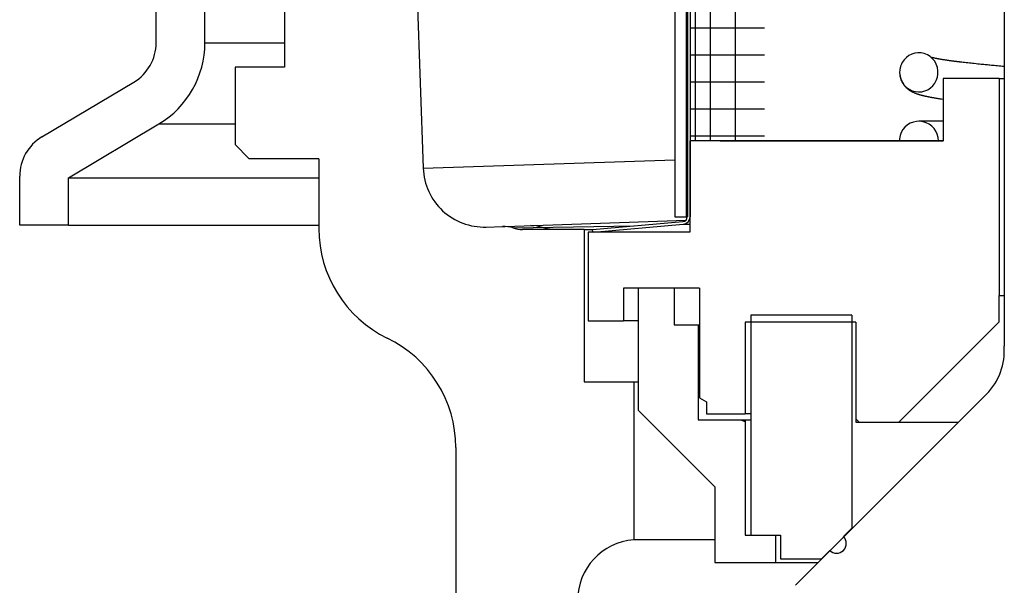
# Model space of a CAD drawing. Extents: x -285 to 5863, y 308 to 3178.
# Tile 52 of 256: x 126.94 to 128.96, y 969.55 to 970.71. Entities that reach past the tile are written whole.
import ezdxf

# ---------------------------------------------------------------- set-up
doc = ezdxf.new("R2010")
doc.units = 0
doc.header["$MEASUREMENT"] = 0
doc.layers.add('SPILL-BUCKET', color=1, linetype='CONTINUOUS')

msp = doc.modelspace()

# ---------------------------------------------------------------- linework, layer by layer
at = {"layer": 'SPILL-BUCKET', "color": 7, "linetype": 'Continuous'}
for p, q in [((128.28844, 972.57504), (128.28844, 970.3016)), ((128.31143, 972.57504), (128.31143, 970.3016)), ((128.31393, 972.57088), (128.31393, 970.3016)), ((128.31942, 972.57088), (128.31942, 970.3016)), ((128.3299, 972.35409), (128.3299, 970.45736)), ((128.36108, 972.34661), (128.36108, 970.45743)), ((128.41224, 972.34661), (128.41224, 970.45743)), ((128.96348, 971.54693), (128.96348, 970.03647)), ((128.31942, 970.68903), (128.32571, 970.68903)), ((128.32571, 970.68903), (128.34447, 970.68903)), ((128.34447, 970.68903), (128.37544, 970.68903)), ((128.37544, 970.68903), (128.41819, 970.68903)), ((128.41819, 970.68903), (128.47212, 970.68903)), ((128.78038, 970.63688), (128.77415, 970.63495)), ((128.78683, 970.63774), (128.78038, 970.63688)), ((128.79341, 970.63749), (128.78683, 970.63774)), ((128.79985, 970.63614), (128.79341, 970.63749)), ((128.80607, 970.63366), (128.79985, 970.63614)), ((128.31942, 970.63369), (128.32571, 970.63369)), ((128.32571, 970.63369), (128.34447, 970.63369)), ((128.34447, 970.63369), (128.37544, 970.63369)), ((128.37544, 970.63369), (128.41819, 970.63369)), ((128.41819, 970.63369), (128.47212, 970.63369)), ((128.75472, 970.61795), (128.75286, 970.6143)), ((128.75847, 970.62339), (128.75472, 970.61795)), ((128.76307, 970.62813), (128.75847, 970.62339)), ((128.76833, 970.632), (128.76307, 970.62813)), ((128.77415, 970.63495), (128.76833, 970.632)), ((128.81177, 970.63016), (128.80607, 970.63366)), ((128.81688, 970.62565), (128.81177, 970.63016)), ((128.81428, 970.6283), (128.81398, 970.62838)), ((128.81456, 970.62822), (128.81428, 970.6283)), ((128.81485, 970.62815), (128.81456, 970.62822)), ((128.81518, 970.62807), (128.81485, 970.62815)), ((128.81551, 970.62799), (128.81518, 970.62807)), ((128.81591, 970.62789), (128.81551, 970.62799)), ((128.81631, 970.62779), (128.81591, 970.62789)), ((128.81677, 970.62769), (128.81631, 970.62779)), ((128.81723, 970.62757), (128.81677, 970.62769)), ((128.82115, 970.62034), (128.81688, 970.62565)), ((128.81769, 970.62747), (128.81723, 970.62757)), ((128.81817, 970.62736), (128.81769, 970.62747)), ((128.81863, 970.62726), (128.81817, 970.62736)), ((128.8191, 970.62715), (128.81863, 970.62726)), ((128.81956, 970.62705), (128.8191, 970.62715)), ((128.82003, 970.62695), (128.81956, 970.62705)), ((128.8208, 970.62678), (128.82003, 970.62695)), ((128.8216, 970.62662), (128.8208, 970.62678)), ((128.82448, 970.61432), (128.82115, 970.62034)), ((128.82247, 970.62644), (128.8216, 970.62662)), ((128.82337, 970.62626), (128.82247, 970.62644)), ((128.82434, 970.62607), (128.82337, 970.62626)), ((128.82534, 970.62587), (128.82434, 970.62607)), ((128.82624, 970.6257), (128.82534, 970.62587)), ((128.82715, 970.62553), (128.82624, 970.6257)), ((128.82798, 970.62537), (128.82715, 970.62553)), ((128.82882, 970.62522), (128.82798, 970.62537)), ((128.82962, 970.62508), (128.82882, 970.62522)), ((128.83043, 970.62493), (128.82962, 970.62508)), ((128.83132, 970.62478), (128.83043, 970.62493)), ((128.83222, 970.62462), (128.83132, 970.62478)), ((128.83354, 970.62439), (128.83222, 970.62462)), ((128.83489, 970.62417), (128.83354, 970.62439)), ((128.83639, 970.62392), (128.83489, 970.62417)), ((128.83793, 970.62367), (128.83639, 970.62392)), ((128.83961, 970.6234), (128.83793, 970.62367)), ((128.84133, 970.62313), (128.83961, 970.6234)), ((128.8425, 970.62295), (128.84133, 970.62313)), ((128.84369, 970.62277), (128.8425, 970.62295)), ((128.84495, 970.62258), (128.84369, 970.62277)), ((128.84622, 970.6224), (128.84495, 970.62258)), ((128.84756, 970.6222), (128.84622, 970.6224)), ((128.84892, 970.622), (128.84756, 970.6222)), ((128.85034, 970.6218), (128.84892, 970.622)), ((128.85179, 970.62159), (128.85034, 970.6218)), ((128.85331, 970.62138), (128.85179, 970.62159)), ((128.85485, 970.62117), (128.85331, 970.62138)), ((128.85632, 970.62097), (128.85485, 970.62117)), ((128.8578, 970.62077), (128.85632, 970.62097)), ((128.85903, 970.62061), (128.8578, 970.62077)), ((128.86027, 970.62044), (128.85903, 970.62061)), ((128.86137, 970.6203), (128.86027, 970.62044)), ((128.86247, 970.62016), (128.86137, 970.6203)), ((128.86343, 970.62003), (128.86247, 970.62016)), ((128.86439, 970.61991), (128.86343, 970.62003)), ((128.8652, 970.61981), (128.86439, 970.61991)), ((128.86601, 970.6197), (128.8652, 970.61981)), ((128.86658, 970.61963), (128.86601, 970.6197)), ((128.86715, 970.61956), (128.86658, 970.61963)), ((128.86762, 970.6195), (128.86715, 970.61956)), ((128.86809, 970.61944), (128.86762, 970.6195)), ((128.86862, 970.61938), (128.86809, 970.61944)), ((128.86916, 970.61931), (128.86862, 970.61938)), ((128.8698, 970.61923), (128.86916, 970.61931)), ((128.87044, 970.61915), (128.8698, 970.61923)), ((128.87118, 970.61906), (128.87044, 970.61915)), ((128.87193, 970.61897), (128.87118, 970.61906)), ((128.87275, 970.61887), (128.87193, 970.61897)), ((128.87358, 970.61877), (128.87275, 970.61887)), ((128.8765, 970.61842), (128.87358, 970.61877)), ((128.87947, 970.61807), (128.8765, 970.61842)), ((128.88259, 970.61771), (128.87947, 970.61807)), ((128.88576, 970.61735), (128.88259, 970.61771)), ((128.88901, 970.61698), (128.88576, 970.61735)), ((128.89232, 970.61662), (128.88901, 970.61698)), ((128.89562, 970.61626), (128.89232, 970.61662)), ((128.89896, 970.6159), (128.89562, 970.61626)), ((128.90242, 970.61553), (128.89896, 970.6159)), ((128.90595, 970.61517), (128.90242, 970.61553)), ((128.74979, 970.6038), (128.74933, 970.59695)), ((128.74933, 970.59695), (128.75004, 970.59012)), ((128.75138, 970.61048), (128.74979, 970.6038)), ((128.75093, 970.60901), (128.75073, 970.60824)), ((128.75099, 970.60922), (128.75093, 970.60901)), ((128.75105, 970.60943), (128.75099, 970.60922)), ((128.75286, 970.6143), (128.75138, 970.61048)), ((128.82674, 970.60783), (128.82448, 970.61432)), ((128.82787, 970.60107), (128.82674, 970.60783)), ((128.82786, 970.59422), (128.82787, 970.60107)), ((128.90943, 970.61481), (128.90595, 970.61517)), ((128.91296, 970.61445), (128.90943, 970.61481)), ((128.91645, 970.6141), (128.91296, 970.61445)), ((128.91999, 970.61375), (128.91645, 970.6141)), ((128.92221, 970.61353), (128.91999, 970.61375)), ((128.92446, 970.61331), (128.92221, 970.61353)), ((128.92684, 970.61309), (128.92446, 970.61331)), ((128.92923, 970.61286), (128.92684, 970.61309)), ((128.93184, 970.61261), (128.92923, 970.61286)), ((128.93447, 970.61236), (128.93184, 970.61261)), ((128.93731, 970.6121), (128.93447, 970.61236)), ((128.94018, 970.61183), (128.93731, 970.6121)), ((128.94327, 970.61154), (128.94018, 970.61183)), ((128.94639, 970.61126), (128.94327, 970.61154)), ((128.94973, 970.61096), (128.94639, 970.61126)), ((128.9531, 970.61066), (128.94973, 970.61096)), ((128.95649, 970.61036), (128.9531, 970.61066)), ((128.95991, 970.61005), (128.95649, 970.61036)), ((128.96348, 970.60974), (128.95991, 970.61005)), ((128.31942, 970.57834), (128.32571, 970.57834)), ((128.32571, 970.57834), (128.34447, 970.57834)), ((128.34447, 970.57834), (128.37544, 970.57834)), ((128.37544, 970.57834), (128.41819, 970.57834)), ((128.41819, 970.57834), (128.47212, 970.57834)), ((128.74954, 970.59341), (128.74961, 970.59283)), ((128.74961, 970.59283), (128.74978, 970.59147)), ((128.74978, 970.59147), (128.75, 970.59012)), ((128.75, 970.59012), (128.75023, 970.58892)), ((128.75004, 970.59012), (128.75188, 970.58351)), ((128.75023, 970.58892), (128.75049, 970.58773)), ((128.75049, 970.58773), (128.7508, 970.5865)), ((128.7508, 970.5865), (128.75115, 970.58528)), ((128.75115, 970.58528), (128.75145, 970.58434)), ((128.75145, 970.58434), (128.75176, 970.58343)), ((128.75176, 970.58343), (128.75206, 970.5826)), ((128.75188, 970.58351), (128.75481, 970.57731)), ((128.75206, 970.5826), (128.75237, 970.58181)), ((128.75237, 970.58181), (128.75274, 970.58092)), ((128.75274, 970.58092), (128.75311, 970.58007)), ((128.75311, 970.58007), (128.7536, 970.57902)), ((128.7536, 970.57902), (128.75411, 970.578)), ((128.75411, 970.578), (128.75467, 970.57697)), ((128.75467, 970.57697), (128.75524, 970.57595)), ((128.75481, 970.57731), (128.75875, 970.57169)), ((128.75524, 970.57595), (128.75578, 970.57506)), ((128.75578, 970.57506), (128.75634, 970.57418)), ((128.81721, 970.57014), (128.82131, 970.57536)), ((128.82131, 970.57536), (128.8245, 970.58118)), ((128.8245, 970.58118), (128.82672, 970.58756)), ((128.82672, 970.58756), (128.82786, 970.59422)), ((128.75634, 970.57418), (128.75686, 970.57342)), ((128.75686, 970.57342), (128.75738, 970.57266)), ((128.75738, 970.57266), (128.75788, 970.57199)), ((128.75788, 970.57199), (128.75837, 970.57134)), ((128.75837, 970.57134), (128.75887, 970.57071)), ((128.75875, 970.57169), (128.76353, 970.56689)), ((128.75887, 970.57071), (128.75937, 970.57011)), ((128.75937, 970.57011), (128.76001, 970.56935)), ((128.76001, 970.56935), (128.76066, 970.56862)), ((128.76066, 970.56862), (128.76117, 970.56808)), ((128.76117, 970.56808), (128.76167, 970.56755)), ((128.76167, 970.56755), (128.76223, 970.56699)), ((128.76223, 970.56699), (128.76279, 970.56644)), ((128.76279, 970.56644), (128.76329, 970.56597)), ((128.76329, 970.56597), (128.76378, 970.56552)), ((128.76353, 970.56689), (128.76907, 970.56297)), ((128.76378, 970.56552), (128.76418, 970.56516)), ((128.76418, 970.56516), (128.76458, 970.56482)), ((128.76458, 970.56482), (128.76492, 970.56453)), ((128.76492, 970.56453), (128.76526, 970.56424)), ((128.76526, 970.56424), (128.76567, 970.56391)), ((128.76567, 970.56391), (128.76607, 970.56359)), ((128.76607, 970.56359), (128.76663, 970.56315)), ((128.76663, 970.56315), (128.7672, 970.56272)), ((128.7672, 970.56272), (128.76779, 970.56229)), ((128.76779, 970.56229), (128.76838, 970.56187)), ((128.76838, 970.56187), (128.76889, 970.56151)), ((128.76889, 970.56151), (128.76939, 970.56117)), ((128.76907, 970.56297), (128.77509, 970.56011)), ((128.76939, 970.56117), (128.76981, 970.5609)), ((128.76981, 970.5609), (128.77023, 970.56063)), ((128.77023, 970.56063), (128.77087, 970.56022)), ((128.77087, 970.56022), (128.7715, 970.55984)), ((128.7715, 970.55984), (128.77223, 970.55941)), ((128.77223, 970.55941), (128.77296, 970.55899)), ((128.77296, 970.55899), (128.77381, 970.55853)), ((128.77381, 970.55853), (128.77464, 970.55809)), ((128.77464, 970.55809), (128.77553, 970.55764)), ((128.77509, 970.56011), (128.7815, 970.55831)), ((128.77553, 970.55764), (128.7764, 970.55722)), ((128.7764, 970.55722), (128.77728, 970.5568)), ((128.77728, 970.5568), (128.77815, 970.55641)), ((128.77815, 970.55641), (128.77898, 970.55605)), ((128.77898, 970.55605), (128.77979, 970.55571)), ((128.77979, 970.55571), (128.781, 970.55522)), ((128.781, 970.55522), (128.78219, 970.55476)), ((128.7815, 970.55831), (128.78802, 970.55765)), ((128.78219, 970.55476), (128.78336, 970.55432)), ((128.78802, 970.55765), (128.79457, 970.55809)), ((128.79457, 970.55809), (128.80089, 970.55963)), ((128.80089, 970.55963), (128.80688, 970.56219)), ((128.80688, 970.56219), (128.81237, 970.56574)), ((128.81237, 970.56574), (128.81721, 970.57014)), ((128.78336, 970.55432), (128.78452, 970.55391)), ((128.78452, 970.55391), (128.78566, 970.55352)), ((128.78566, 970.55352), (128.7868, 970.55315)), ((128.7868, 970.55315), (128.78735, 970.55297)), ((128.78735, 970.55297), (128.7879, 970.5528)), ((128.7879, 970.5528), (128.78849, 970.55262)), ((128.78849, 970.55262), (128.78907, 970.55244)), ((128.78907, 970.55244), (128.7897, 970.55225)), ((128.7897, 970.55225), (128.79033, 970.55206)), ((128.79033, 970.55206), (128.791, 970.55187)), ((128.791, 970.55187), (128.79168, 970.55168)), ((128.79168, 970.55168), (128.79236, 970.55149)), ((128.79236, 970.55149), (128.79303, 970.55131)), ((128.79303, 970.55131), (128.79362, 970.55115)), ((128.79362, 970.55115), (128.79422, 970.55099)), ((128.79422, 970.55099), (128.7947, 970.55087)), ((128.7947, 970.55087), (128.79519, 970.55074)), ((128.79519, 970.55074), (128.79565, 970.55062)), ((128.79565, 970.55062), (128.79611, 970.55051)), ((128.79611, 970.55051), (128.79664, 970.55037)), ((128.79664, 970.55037), (128.79718, 970.55024)), ((128.79718, 970.55024), (128.79778, 970.55009)), ((128.79778, 970.55009), (128.79839, 970.54995)), ((128.79839, 970.54995), (128.79905, 970.54979)), ((128.79905, 970.54979), (128.79972, 970.54964)), ((128.79972, 970.54964), (128.8007, 970.54941)), ((128.8007, 970.54941), (128.80169, 970.54919)), ((128.80169, 970.54919), (128.80264, 970.54898)), ((128.80264, 970.54898), (128.80359, 970.54877)), ((128.80359, 970.54877), (128.80454, 970.54856)), ((128.80454, 970.54856), (128.8055, 970.54836)), ((128.8055, 970.54836), (128.8065, 970.54816)), ((128.8065, 970.54816), (128.80752, 970.54795)), ((128.80752, 970.54795), (128.80859, 970.54773)), ((128.80859, 970.54773), (128.80967, 970.54752)), ((128.80967, 970.54752), (128.81074, 970.54731)), ((128.81074, 970.54731), (128.81181, 970.54711)), ((128.81181, 970.54711), (128.81275, 970.54693)), ((128.81275, 970.54693), (128.81368, 970.54676)), ((128.81368, 970.54676), (128.81454, 970.5466)), ((128.81454, 970.5466), (128.8154, 970.54644)), ((128.8154, 970.54644), (128.81625, 970.54629)), ((128.81625, 970.54629), (128.81712, 970.54614)), ((128.81712, 970.54614), (128.81805, 970.54597)), ((128.81805, 970.54597), (128.81899, 970.54581)), ((128.81899, 970.54581), (128.82, 970.54564)), ((128.82, 970.54564), (128.82102, 970.54546)), ((128.82102, 970.54546), (128.82224, 970.54526)), ((128.82224, 970.54526), (128.82348, 970.54505)), ((128.82348, 970.54505), (128.82481, 970.54483)), ((128.82481, 970.54483), (128.82614, 970.54462)), ((128.82614, 970.54462), (128.82756, 970.5444)), ((128.82756, 970.5444), (128.82899, 970.54417)), ((128.82899, 970.54417), (128.8305, 970.54394)), ((128.8305, 970.54394), (128.83203, 970.5437)), ((128.83203, 970.5437), (128.83365, 970.54346)), ((128.83365, 970.54346), (128.83529, 970.54322)), ((128.83529, 970.54322), (128.83857, 970.54274)), ((128.31942, 970.52299), (128.32571, 970.52299)), ((128.32571, 970.52299), (128.34447, 970.52299)), ((128.34447, 970.52299), (128.37544, 970.52299)), ((128.37544, 970.52299), (128.41819, 970.52299)), ((128.41819, 970.52299), (128.47212, 970.52299)), ((128.77744, 970.49579), (128.77116, 970.49336)), ((128.78404, 970.49713), (128.77744, 970.49579)), ((128.79077, 970.49734), (128.78404, 970.49713)), ((128.78971, 970.4974), (128.78869, 970.49739)), ((128.79023, 970.4974), (128.78971, 970.4974)), ((128.79086, 970.4974), (128.79023, 970.4974)), ((128.79744, 970.49643), (128.79077, 970.49734)), ((128.79157, 970.4974), (128.79086, 970.4974)), ((128.79238, 970.4974), (128.79157, 970.4974)), ((128.79325, 970.4974), (128.79238, 970.4974)), ((128.79421, 970.4974), (128.79325, 970.4974)), ((128.79521, 970.4974), (128.79421, 970.4974)), ((128.7963, 970.4974), (128.79521, 970.4974)), ((128.79742, 970.4974), (128.7963, 970.4974)), ((128.79861, 970.4974), (128.79742, 970.4974)), ((128.80387, 970.4944), (128.79744, 970.49643)), ((128.79982, 970.4974), (128.79861, 970.4974)), ((128.80109, 970.4974), (128.79982, 970.4974)), ((128.80236, 970.4974), (128.80109, 970.4974)), ((128.80368, 970.4974), (128.80236, 970.4974)), ((128.80497, 970.4974), (128.80368, 970.4974)), ((128.80986, 970.49132), (128.80387, 970.4944)), ((128.8063, 970.4974), (128.80497, 970.4974)), ((128.80761, 970.4974), (128.8063, 970.4974)), ((128.80896, 970.4974), (128.80761, 970.4974)), ((128.81037, 970.4974), (128.80896, 970.4974)), ((128.81182, 970.4974), (128.81037, 970.4974)), ((128.81334, 970.4974), (128.81182, 970.4974)), ((128.8149, 970.4974), (128.81334, 970.4974)), ((128.81772, 970.4974), (128.8149, 970.4974)), ((128.82067, 970.4974), (128.81772, 970.4974)), ((128.82384, 970.4974), (128.82067, 970.4974)), ((128.82715, 970.4974), (128.82384, 970.4974)), ((128.83067, 970.4974), (128.82715, 970.4974)), ((128.83435, 970.4974), (128.83067, 970.4974)), ((128.83853, 970.4974), (128.83435, 970.4974)), ((128.75255, 970.47455), (128.75019, 970.46824)), ((128.75594, 970.48037), (128.75255, 970.47455)), ((128.76025, 970.48554), (128.75594, 970.48037)), ((128.76538, 970.48991), (128.76025, 970.48554)), ((128.77116, 970.49336), (128.76538, 970.48991)), ((128.81524, 970.48728), (128.80986, 970.49132)), ((128.81988, 970.4824), (128.81524, 970.48728)), ((128.82363, 970.4768), (128.81988, 970.4824)), ((128.82639, 970.47066), (128.82363, 970.4768)), ((128.31942, 970.46764), (128.32571, 970.46764)), ((128.32571, 970.46764), (128.34447, 970.46764)), ((128.34447, 970.46764), (128.37544, 970.46764)), ((128.37544, 970.46764), (128.41819, 970.46764)), ((128.41819, 970.46764), (128.47212, 970.46764)), ((128.74875, 970.45953), (128.7487, 970.45743)), ((128.74892, 970.46163), (128.74875, 970.45953)), ((128.75019, 970.46824), (128.74892, 970.46163)), ((128.82807, 970.46414), (128.82639, 970.47066)), ((128.82864, 970.45743), (128.82807, 970.46414)), ((128.28844, 970.3016), (128.31143, 970.3016)), ((128.31143, 970.3016), (128.31205, 970.3016)), ((128.31205, 970.3016), (128.31393, 970.3016)), ((128.11956, 970.27543), (128.3048, 970.29164)), ((128.12003, 970.27006), (128.11956, 970.27543)), ((128.12118, 970.27006), (128.30528, 970.28616)), ((128.30528, 970.28616), (128.3087, 970.28616)), ((128.3087, 970.28616), (128.31893, 970.28616)), ((128.12118, 970.27006), (128.12003, 970.27006)), ((128.92732, 969.93785), (128.53543, 969.54596))]:
    msp.add_line(p, q, dxfattribs=at)
at = {"layer": 'SPILL-BUCKET', "color": 1, "linetype": 'Continuous'}
for p, q in [((127.48799, 971.85716), (127.48799, 970.60801)), ((127.22467, 970.65817), (127.22467, 971.583)), ((127.3246, 970.65817), (127.3246, 971.583)), ((127.48799, 970.60801), (127.38644, 970.60801)), ((127.38644, 970.60801), (127.38644, 970.44971)), ((126.99055, 970.46531), (127.17898, 970.5777)), ((128.83857, 970.58484), (128.83857, 970.45723)), ((128.95349, 970.58484), (128.83857, 970.58484)), ((128.95349, 970.58484), (128.95349, 970.14015)), ((128.95349, 970.58484), (128.956, 970.58484)), ((128.956, 970.58484), (128.96349, 970.58484)), ((127.04479, 970.38131), (127.23017, 970.49188)), ((128.83857, 970.45723), (128.31892, 970.45723)), ((128.31892, 970.45723), (128.31893, 970.27006)), ((128.33023, 970.45734), (128.31946, 970.45726)), ((128.35255, 970.45741), (128.33023, 970.45734)), ((128.38138, 970.45743), (128.35255, 970.45741)), ((128.38138, 970.45743), (128.74859, 970.45743)), ((128.82864, 970.45743), (128.7487, 970.45743)), ((128.74906, 970.45743), (128.82864, 970.45743)), ((128.82875, 970.45743), (128.83856, 970.45743)), ((128.831, 970.45743), (128.83005, 970.45743)), ((128.83949, 970.45743), (128.831, 970.45743)), ((127.38644, 970.44971), (127.41551, 970.42064)), ((127.55819, 970.42064), (127.41551, 970.42064)), ((127.55819, 970.42064), (127.55819, 970.27749)), ((126.94486, 970.28454), (126.94486, 970.38485)), ((127.04479, 970.28454), (127.04479, 970.38131)), ((128.31892, 970.29769), (128.31892, 970.27006)), ((127.04479, 970.28454), (126.94486, 970.28454)), ((128.31893, 970.27006), (128.11032, 970.27006)), ((128.11032, 970.27006), (128.11032, 970.08818)), ((128.18277, 970.15514), (128.18277, 970.08818)), ((128.21474, 970.15514), (128.18277, 970.15514)), ((128.28695, 970.15514), (128.213, 970.15514)), ((128.213, 970.15514), (128.213, 969.90531)), ((128.33891, 970.15514), (128.24472, 970.15514)), ((128.28695, 970.15514), (128.28695, 970.08019)), ((128.33891, 970.15514), (128.33891, 969.93037)), ((128.95349, 970.08618), (128.95349, 970.14015)), ((128.95349, 970.14015), (128.956, 970.14015)), ((128.956, 970.14015), (128.96348, 970.14015)), ((128.6512, 970.10017), (128.44384, 970.10017)), ((128.44384, 970.10017), (128.44384, 969.64848)), ((128.6512, 970.10017), (128.6512, 969.66297)), ((128.11032, 970.08818), (128.18277, 970.08818)), ((128.19035, 970.08818), (128.18277, 970.08818)), ((128.21299, 970.08818), (128.19035, 970.08818)), ((128.28695, 970.08019), (128.33641, 970.08019)), ((128.33641, 970.08019), (128.33704, 970.08019)), ((128.33641, 970.08019), (128.33641, 969.88532)), ((128.33704, 970.08019), (128.33892, 970.08019)), ((128.65919, 970.08518), (128.43285, 970.08518)), ((128.43285, 970.08518), (128.43285, 969.89731)), ((128.65919, 970.08518), (128.65919, 969.88032)), ((128.74763, 969.88032), (128.95349, 970.08618)), ((128.33891, 969.93037), (128.3529, 969.92229)), ((128.3529, 969.92229), (128.3529, 969.89731)), ((128.213, 969.90531), (128.37014, 969.74816)), ((128.3529, 969.89731), (128.43285, 969.89731)), ((128.4356, 969.89731), (128.43285, 969.89731)), ((128.44383, 969.89731), (128.4356, 969.89731)), ((128.33641, 969.88532), (128.43285, 969.88532)), ((128.42321, 969.88532), (128.43285, 969.88181)), ((128.43285, 969.88532), (128.4356, 969.88532)), ((128.43285, 969.88532), (128.43285, 969.64848)), ((128.4356, 969.88532), (128.44384, 969.88532)), ((128.65919, 969.8873), (128.66617, 969.88032)), ((128.65919, 969.88032), (128.74763, 969.88032)), ((128.71757, 969.88032), (128.73556, 969.88032)), ((128.73556, 969.88032), (128.76762, 969.88032)), ((128.76762, 969.88032), (128.8128, 969.88032)), ((128.8128, 969.88032), (128.86979, 969.88032)), ((127.83925, 969.82819), (127.83925, 968.94014)), ((128.37014, 969.74816), (128.37014, 969.59302)), ((128.43285, 969.64848), (128.4948, 969.64848)), ((128.44384, 969.64848), (128.5048, 969.64848)), ((128.4948, 969.64848), (128.4948, 969.59302)), ((128.5048, 969.64848), (128.5048, 969.60051)), ((128.6341, 969.64588), (128.6512, 969.66297)), ((128.6512, 969.66297), (128.65151, 969.66297)), ((128.65151, 969.66297), (128.65245, 969.66297)), ((128.37013, 969.63952), (128.31142, 969.63952)), ((128.6341, 969.64588), (128.63441, 969.64588)), ((128.63441, 969.64588), (128.63535, 969.64588)), ((128.58874, 969.60051), (128.60584, 969.61761)), ((128.37014, 969.59302), (128.4948, 969.59302)), ((128.4948, 969.59302), (128.50473, 969.59302)), ((128.50473, 969.59302), (128.53424, 969.59302)), ((128.5048, 969.60051), (128.58874, 969.60051)), ((128.53424, 969.59302), (128.58253, 969.59302)), ((128.58905, 969.60051), (128.58874, 969.60051)), ((128.58999, 969.60051), (128.58905, 969.60051))]:
    msp.add_line(p, q, dxfattribs=at)
at = {"layer": 'SPILL-BUCKET', "linetype": 'Continuous'}
for p, q in [((127.72128, 971.86588), (127.77244, 970.40108)), ((127.77243, 970.40109), (128.2881, 970.41867)), ((127.94048, 970.28196), (128.31123, 970.29491)), ((127.90163, 970.28061), (127.93476, 970.28176)), ((127.93477, 970.28176), (127.93619, 970.28181)), ((127.93619, 970.28181), (127.94048, 970.28196)), ((127.95643, 970.27868), (128.20457, 970.28287)), ((128.10257, 970.27555), (127.97595, 970.27555)), ((128.00491, 970.28297), (127.99302, 970.2838)), ((128.01641, 970.27969), (128.00491, 970.28297)), ((128.02684, 970.2766), (128.01641, 970.27969)), ((128.03763, 970.27555), (128.02684, 970.2766)), ((128.10257, 970.27555), (128.10718, 970.27555)), ((128.10257, 970.27555), (128.10257, 969.96327)), ((128.10718, 970.27555), (128.12096, 970.27555)), ((128.10257, 969.96327), (128.204, 969.96327)), ((128.204, 969.96327), (128.20625, 969.96327)), ((128.204, 969.96327), (128.204, 969.63952)), ((128.20625, 969.96327), (128.213, 969.96327)), ((128.21083, 969.63952), (128.204, 969.63952)), ((128.23122, 969.63952), (128.21083, 969.63952)), ((128.2649, 969.63952), (128.23122, 969.63952)), ((128.31142, 969.63952), (128.2649, 969.63952))]:
    msp.add_line(p, q, dxfattribs=at)
at = {"layer": 'SPILL-BUCKET', "color": 7}
for p, q in [((127.3246, 970.65817), (127.48799, 970.65817)), ((127.23017, 970.49188), (127.38644, 970.49188)), ((127.04479, 970.38131), (127.55819, 970.38131)), ((127.04479, 970.28454), (127.55819, 970.28454))]:
    msp.add_line(p, q, dxfattribs=at)
at = {"layer": 'SPILL-BUCKET', "color": 1, "linetype": 'Continuous'}
for centre, radius, start, end in [((127.13098, 970.65817), 0.09369, 300.81613, 0), ((127.13098, 970.65817), 0.19362, 300.81613, 0), ((127.03855, 970.38485), 0.09369, 120.81613, 180), ((127.80802, 970.27749), 0.24983, 180, 244.05552), ((127.58942, 969.82819), 0.24983, 0, 64.05552), ((128.61997, 969.63174), 0.01999, 225, 45)]:
    msp.add_arc(centre, radius, start, end, dxfattribs=at)
at = {"layer": 'SPILL-BUCKET', "linetype": 'Continuous'}
for centre, radius, start, end in [((127.89727, 970.40544), 0.12491, 182, 272), ((127.93694, 970.21934), 0.06246, 71.80409, 92), ((127.97595, 970.33801), 0.06246, 251.80409, 270), ((128.214, 969.51501), 0.12491, 94.58857, 180)]:
    msp.add_arc(centre, radius, start, end, dxfattribs=at)
at = {"layer": 'SPILL-BUCKET', "color": 7, "linetype": 'Continuous'}
for centre, radius, start, end in [((128.30393, 970.3016), 0.00999, 275, 0), ((128.30393, 970.3016), 0.01549, 275, 0), ((128.83899, 970.02618), 0.12491, 315, 4.72578)]:
    msp.add_arc(centre, radius, start, end, dxfattribs=at)

doc.saveas('drawing.dxf')
